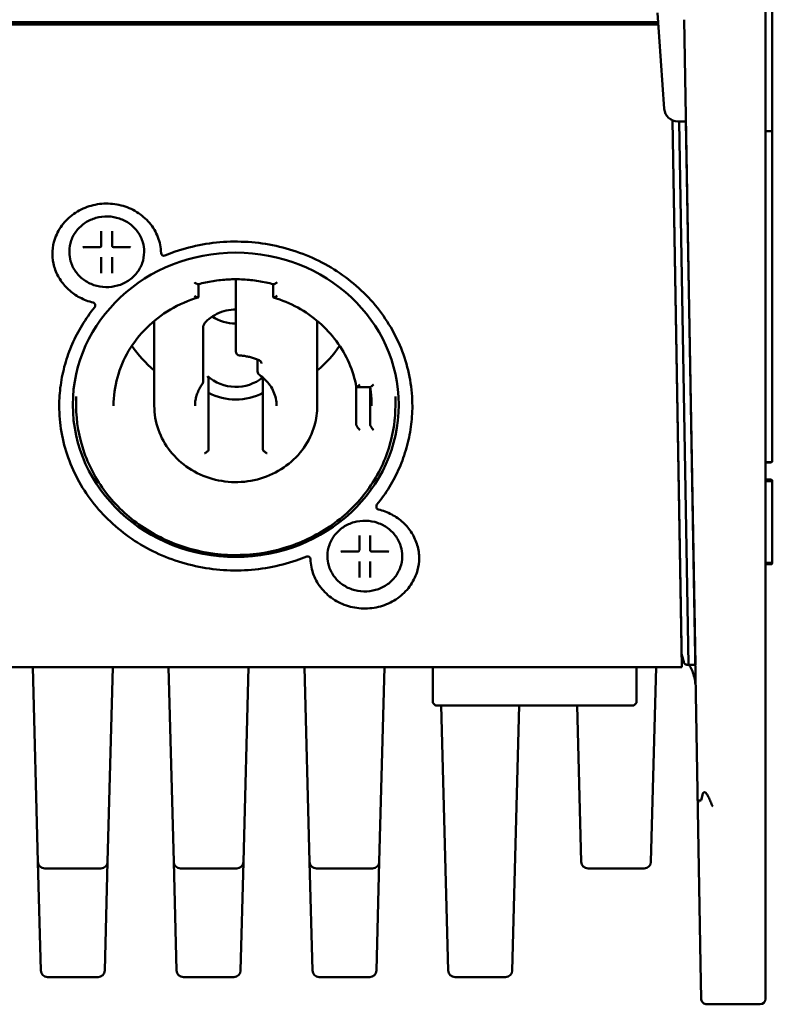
# Paper-space layout 'Sheet_1' of a CAD drawing. Header units: millimetres. Extents: x 0.8 to 58.3, y 0.8 to 58.3.
# Tile 14 of 128: x 11.7 to 13.9, y 28.4 to 31.2. Entities that reach past the tile are written whole.
import ezdxf

# ---------------------------------------------------------------- set-up
doc = ezdxf.new("R2010")
doc.units = ezdxf.units.MM
doc.layers.add('Visible (ISO)', color=7, linetype='Continuous', lineweight=50)

psp = doc.layouts.new('Sheet_1')

# ---------------------------------------------------------------- linework, layer by layer
at = {"layer": 'Visible (ISO)'}
for p, q in [((13.87475, 28.95755), (13.87475, 32.07877)), ((13.89444, 30.8777), (13.89444, 31.42367)), ((13.58122, 30.94611), (13.56176, 31.22444)), ((10.84666, 31.1977), (13.56363, 31.1977)), ((13.67888, 28.91306), (13.63888, 31.20442)), ((10.84666, 31.19065), (13.56412, 31.19065)), ((13.60472, 30.91278), (13.63239, 29.32763)), ((13.60484, 30.91273), (13.63239, 29.33468)), ((13.64403, 30.90948), (13.6205, 30.90948)), ((13.62434, 30.90948), (13.62435, 30.90914)), ((13.62435, 30.90914), (13.64403, 30.90948)), ((13.62435, 30.90914), (13.65184, 29.334)), ((13.64403, 30.90948), (13.67152, 29.33435)), ((13.87869, 30.8817), (13.8905, 30.8817)), ((13.87869, 30.88131), (13.8905, 30.88131)), ((13.89444, 30.87732), (13.89444, 30.8777)), ((13.89444, 30.73468), (13.89444, 30.87732)), ((13.89444, 30.06854), (13.89444, 30.73468)), ((11.94955, 30.54901), (11.94955, 30.59159)), ((11.98105, 30.59159), (11.98105, 30.54901)), ((11.9, 30.54507), (11.94562, 30.54507)), ((11.98499, 30.54507), (12.0306, 30.54507)), ((11.85703, 30.53063), (11.85703, 30.53285)), ((11.94955, 30.51649), (11.94955, 30.51226)), ((11.94955, 30.46967), (11.94955, 30.51226)), ((11.98105, 30.51649), (11.98105, 30.51226)), ((11.98105, 30.51226), (11.98105, 30.46967)), ((12.07357, 30.53063), (12.07357, 30.53285)), ((12.33932, 30.45211), (12.33932, 30.29455)), ((12.23105, 30.40031), (12.23105, 30.43796)), ((12.44758, 30.43796), (12.44758, 30.40031)), ((11.93184, 30.37552), (11.93184, 30.37693)), ((12.1031, 30.33131), (12.1031, 30.08534)), ((12.24442, 30.31538), (12.24442, 30.15453)), ((12.57554, 30.33131), (12.57554, 30.08534)), ((12.33932, 30.29455), (12.33932, 30.243)), ((12.40243, 30.21931), (12.40243, 30.18443)), ((12.26058, 29.99836), (12.26058, 30.16344)), ((12.41806, 30.16344), (12.41806, 29.99836)), ((12.68869, 30.03021), (12.68869, 30.14034)), ((12.72924, 30.13969), (12.68935, 30.13969)), ((12.72856, 30.03021), (12.72856, 30.13969)), ((11.87672, 30.11215), (11.87672, 30.08534)), ((12.80192, 30.11215), (12.80192, 30.08534)), ((13.89444, 29.92587), (13.89444, 30.06854)), ((12.26058, 29.95802), (12.26058, 29.99836)), ((12.41806, 29.99836), (12.41806, 29.95802)), ((13.87869, 29.9219), (13.8905, 29.9219)), ((13.87869, 29.92131), (13.8905, 29.92131)), ((13.89444, 29.92526), (13.89444, 29.92587)), ((13.87869, 29.87124), (13.8905, 29.87124)), ((13.87869, 29.86657), (13.87869, 29.86657)), ((13.8905, 29.86657), (13.87869, 29.86657)), ((13.87869, 29.86657), (13.8905, 29.86657)), ((13.8905, 29.86658), (13.8905, 29.86657)), ((13.89444, 29.86263), (13.89444, 29.86724)), ((13.89444, 29.63429), (13.89444, 29.86263)), ((12.7468, 29.79234), (12.7468, 29.79375)), ((12.69758, 29.66689), (12.69758, 29.70947)), ((12.72908, 29.70947), (12.72908, 29.66689)), ((12.64803, 29.66295), (12.69365, 29.66295)), ((12.73302, 29.66295), (12.77863, 29.66295)), ((12.60507, 29.64851), (12.60507, 29.65073)), ((12.69758, 29.63437), (12.69758, 29.63013)), ((12.69758, 29.58755), (12.69758, 29.63013)), ((12.72908, 29.63437), (12.72908, 29.63013)), ((12.72908, 29.63013), (12.72908, 29.58755)), ((12.8216, 29.64851), (12.8216, 29.65073)), ((13.87869, 29.63035), (13.8905, 29.63035)), ((13.87869, 29.62999), (13.8905, 29.62999)), ((13.87869, 29.62677), (13.8905, 29.62677)), ((13.87869, 29.62613), (13.8905, 29.62613)), ((13.87869, 29.62598), (13.8905, 29.62598)), ((13.89444, 29.63428), (13.89444, 29.63429)), ((13.89444, 29.63392), (13.89444, 29.63428)), ((13.89444, 29.63068), (13.89444, 29.63392)), ((13.89444, 29.63007), (13.89444, 29.63068)), ((13.89444, 29.62989), (13.89444, 29.63007)), ((13.63239, 29.32763), (10.16476, 29.32763)), ((11.76579, 28.7633), (11.75101, 29.32763)), ((11.96796, 28.7633), (11.98274, 29.32763)), ((12.15949, 28.7633), (12.14471, 29.32763)), ((12.36166, 28.7633), (12.37644, 29.32763)), ((12.55319, 28.7633), (12.53841, 29.32763)), ((12.75536, 28.7633), (12.77014, 29.32763)), ((12.91018, 29.22607), (12.91018, 29.32763)), ((13.50073, 29.22607), (13.50073, 29.32763)), ((13.54277, 28.7633), (13.55754, 29.32763)), ((13.63239, 29.32763), (13.63239, 29.33468)), ((13.65184, 29.334), (13.67152, 29.33435)), ((13.67277, 29.26286), (13.67277, 29.26286)), ((12.9169, 29.21772), (12.91134, 29.22329)), ((13.49123, 29.21657), (12.91969, 29.21657)), ((12.95514, 28.44834), (12.93502, 29.21657)), ((13.14082, 28.44834), (13.16093, 29.21657)), ((13.34059, 28.7633), (13.32872, 29.21657)), ((13.49401, 29.21772), (13.49958, 29.22329)), ((13.68665, 28.94098), (13.68047, 28.94098)), ((13.87475, 28.95755), (13.87475, 28.93649)), ((13.68665, 28.46757), (13.67888, 28.91306)), ((13.87475, 28.36618), (13.87475, 28.93649)), ((11.77404, 28.44834), (11.76579, 28.7633)), ((11.94828, 28.74413), (11.78547, 28.74413)), ((11.95971, 28.44834), (11.96796, 28.7633)), ((12.16774, 28.44834), (12.15949, 28.7633)), ((12.34198, 28.74413), (12.17917, 28.74413)), ((12.35342, 28.44834), (12.36166, 28.7633)), ((12.56144, 28.44834), (12.55319, 28.7633)), ((12.73569, 28.74413), (12.57287, 28.74413)), ((12.74712, 28.44834), (12.75536, 28.7633)), ((13.52309, 28.74413), (13.36027, 28.74413)), ((13.68665, 28.46757), (13.68843, 28.3659)), ((11.79372, 28.42917), (11.94004, 28.42917)), ((12.18742, 28.42917), (12.33374, 28.42917)), ((12.58112, 28.42917), (12.72744, 28.42917)), ((12.97482, 28.42917), (13.12114, 28.42917)), ((13.72177, 28.35043), (13.70416, 28.35043)), ((13.72177, 28.35043), (13.79601, 28.35043)), ((13.859, 28.35043), (13.79601, 28.35043))]:
    psp.add_line(p, q, dxfattribs=at)
for centre, radius, start, end in [((13.6205, 30.94885), 0.03937, 184, 270), ((11.94562, 30.54901), 0.00394, 270, 0), ((11.98499, 30.54901), 0.00394, 180, 270), ((12.13062, 30.52825), 0.00787, 181.29823, 292.2629), ((11.92396, 30.37693), 0.00787, 0, 76.44786), ((11.92396, 30.37552), 0.00787, 321.14928, 0), ((12.35113, 30.243), 0.01181, 180, 266.26431), ((12.41424, 30.18443), 0.01181, 180, 236.61684), ((12.23261, 30.15453), 0.01181, 323.34986, 0), ((13.87869, 29.87051), 0.00394, 180, 270), ((13.8905, 29.86263), 0.00394, 0, 90), ((12.75467, 29.79375), 0.00787, 141.14928, 180), ((12.75467, 29.79234), 0.00787, 180, 256.44786), ((12.69365, 29.66689), 0.00394, 270, 0), ((12.73302, 29.66689), 0.00394, 180, 270), ((12.54802, 29.64101), 0.00787, 1.29823, 112.2629), ((13.87869, 29.62641), 0.00394, 90, 180), ((13.87869, 29.62605), 0.00394, 90, 180), ((13.8905, 29.63429), 0.00394, 270, 0), ((13.8905, 29.63392), 0.00394, 270, 0), ((12.91412, 29.22607), 0.00394, 180, 225), ((13.4968, 29.22607), 0.00394, 315, 0), ((12.91969, 29.22051), 0.00394, 225, 270), ((13.49123, 29.22051), 0.00394, 270, 315), ((11.78547, 28.76381), 0.01969, 181.5, 270), ((11.94828, 28.76381), 0.01969, 270, 358.5), ((12.17917, 28.76381), 0.01969, 181.5, 270), ((12.34198, 28.76381), 0.01969, 270, 358.5), ((12.57287, 28.76381), 0.01969, 181.5, 270), ((12.73569, 28.76381), 0.01969, 270, 358.5), ((13.36027, 28.76381), 0.01969, 181.5, 270), ((13.52309, 28.76381), 0.01969, 270, 358.5), ((11.79372, 28.44885), 0.01969, 181.5, 270), ((11.94004, 28.44885), 0.01969, 270, 358.5), ((12.18742, 28.44885), 0.01969, 181.5, 270), ((12.33374, 28.44885), 0.01969, 270, 358.5), ((12.58112, 28.44885), 0.01969, 181.5, 270), ((12.72744, 28.44885), 0.01969, 270, 358.5), ((12.97482, 28.44885), 0.01969, 181.5, 270), ((13.12114, 28.44885), 0.01969, 270, 358.5), ((13.859, 28.36618), 0.01575, 270, 0)]:
    psp.add_arc(centre, radius, start, end, dxfattribs=at)
for centre, major_axis, ratio, start_param, end_param in [((11.96529, 30.54756), (-0.06889, 0.00001), 0.9335804, 0.0056404, 0.0056531), ((11.96532, 30.56449), (0.06888, -0.00003), 0.9335946, 6.0171293, 6.017138), ((12.33932, 30.43383), (0.11811, 0), 0.9335804, 4.0950974, 4.712389), ((12.23261, 30.31538), (0.01181, 0), 0.9335804, 0, 0.0035573), ((12.33932, 30.43383), (0.35433, 0), 0.9335804, 3.6971164, 3.9826613), ((12.33932, 30.43383), (0.35433, 0), 0.9335804, 5.4421166, 5.7276615), ((12.24877, 30.16344), (0.01181, 0), 0.9335804, 0, 0.7996333), ((12.33932, 30.25041), (0.11811, 0), 0.9335804, 3.941226, 5.4332299), ((12.42987, 30.16344), (-0.01181, 0), 0.9335804, 5.9982915, 6.2831853), ((12.33932, 30.25041), (0.15748, 0), 0.9335804, 4.1887902, 5.2359878), ((12.71332, 29.66544), (-0.06889, 0), 0.9335804, 0.0055818, 0.0055945), ((12.71331, 29.68239), (0.06892, -0.00012), 0.9336389, 6.0183129, 6.0183217), ((13.72177, 29.47065), (-0.03516, -0.52967), 0.0334592, 0.0022208, 0.2477899), ((13.69442, 28.36529), (0.00088, -0.00967), 0.6135155, 4.5931849, 4.7076986)]:
    psp.add_ellipse(centre, major_axis=major_axis, ratio=ratio, start_param=start_param, end_param=end_param, dxfattribs=at)
psp.add_ellipse((12.33932, 30.08816), major_axis=(0.47244, 0), ratio=0.9335804, dxfattribs=at)
for points, knots in [([(13.87475, 30.88562), (13.87475, 30.88548), (13.87476, 30.88534), (13.87479, 30.88506), (13.87481, 30.88492), (13.87493, 30.88438), (13.87509, 30.88398), (13.87551, 30.88327), (13.87578, 30.88294), (13.87641, 30.8824), (13.87677, 30.88217), (13.87763, 30.88181), (13.87816, 30.88169), (13.87869, 30.88169)], [0, 0, 0, 0, 0.001075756, 0.001075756, 0.002138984, 0.002138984, 0.005301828, 0.005301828, 0.008467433, 0.008467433, 0.011628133, 0.011628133, 0.015614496, 0.015614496, 0.015614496, 0.015614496]), ([(13.87475, 30.88523), (13.87475, 30.88509), (13.87476, 30.88495), (13.87479, 30.88467), (13.87481, 30.88454), (13.87493, 30.884), (13.87509, 30.8836), (13.87551, 30.88288), (13.87578, 30.88255), (13.8764, 30.882), (13.87677, 30.88178), (13.87763, 30.88142), (13.87816, 30.8813), (13.87869, 30.8813)], [0, 0, 0, 0, 0.001074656, 0.001074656, 0.002136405, 0.002136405, 0.005298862, 0.005298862, 0.008464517, 0.008464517, 0.01162991, 0.01162991, 0.015616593, 0.015616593, 0.015616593, 0.015616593]), ([(13.8905, 30.88162), (13.89091, 30.88162), (13.89133, 30.88156), (13.89212, 30.88129), (13.89251, 30.8811), (13.89321, 30.88058), (13.89352, 30.88026), (13.89399, 30.87955), (13.89417, 30.87917), (13.89433, 30.8786), (13.89437, 30.87842), (13.89442, 30.87807), (13.89444, 30.87788), (13.89444, 30.8777)], [0, 0, 0, 0, 0.003146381, 0.003146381, 0.006385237, 0.006385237, 0.009710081, 0.009710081, 0.012861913, 0.012861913, 0.01422469, 0.01422469, 0.015614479, 0.015614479, 0.015614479, 0.015614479]), ([(13.8905, 30.88125), (13.89091, 30.88125), (13.89133, 30.88118), (13.89213, 30.88092), (13.89251, 30.88072), (13.89321, 30.8802), (13.89352, 30.87988), (13.89399, 30.87917), (13.89417, 30.87879), (13.89433, 30.87822), (13.89437, 30.87805), (13.89442, 30.87769), (13.89444, 30.8775), (13.89444, 30.87732)], [0, 0, 0, 0, 0.003147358, 0.003147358, 0.006386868, 0.006386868, 0.009710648, 0.009710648, 0.012861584, 0.012861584, 0.014225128, 0.014225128, 0.015615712, 0.015615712, 0.015615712, 0.015615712]), ([(12.12275, 30.52808), (12.12239, 30.54376), (12.11931, 30.55939), (12.10798, 30.58893), (12.09976, 30.60285), (12.07901, 30.62753), (12.06652, 30.6383), (12.03853, 30.65562), (12.02305, 30.66217), (11.99069, 30.67041), (11.97382, 30.6721), (11.94035, 30.67047), (11.92377, 30.66715), (11.89255, 30.65585), (11.87793, 30.64785), (11.85209, 30.628), (11.84089, 30.61614), (11.82303, 30.58971), (11.81639, 30.57514), (11.80935, 30.54854), (11.80782, 30.53677), (11.80782, 30.52499)], [0.0211538, 0.0211538, 0.0211538, 0.0211538, 0.3435854, 0.3435854, 0.6653064, 0.6653064, 0.9856056, 0.9856056, 1.3046161, 1.3046161, 1.6228703, 1.6228703, 1.9409389, 1.9409389, 2.2593756, 2.2593756, 2.5787532, 2.5787532, 2.8995257, 2.8995257, 3.1415927, 3.1415927, 3.1415927, 3.1415927]), ([(11.85703, 30.53285), (11.85703, 30.54364), (11.85889, 30.55442), (11.86612, 30.57489), (11.87149, 30.58458), (11.88523, 30.60192), (11.8936, 30.60955), (11.91248, 30.62197), (11.923, 30.62676), (11.94513, 30.63301), (11.95674, 30.63445), (11.97987, 30.63385), (11.99138, 30.6318), (12.01313, 30.62441), (12.02337, 30.61907), (12.04152, 30.60563), (12.04944, 30.59755), (12.06213, 30.57947), (12.06691, 30.56947), (12.07233, 30.5505), (12.07357, 30.54168), (12.07357, 30.53285)], [4.712389, 4.712389, 4.712389, 4.712389, 5.0307145, 5.0307145, 5.349455, 5.349455, 5.6691435, 5.6691435, 5.9897652, 5.9897652, 6.3109759, 6.3109759, 6.632358, 6.632358, 6.9534963, 6.9534963, 7.2739737, 7.2739737, 7.5934792, 7.5934792, 7.8539816, 7.8539816, 7.8539816, 7.8539816]), ([(12.03458, 30.54441), (12.03369, 30.54473), (12.03273, 30.54493), (12.03138, 30.54506), (12.03099, 30.54507), (12.0306, 30.54507)], [0, 0, 0, 0, 0.00736106, 0.00736106, 0.010331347, 0.010331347, 0.010331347, 0.010331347]), ([(12.85113, 30.08393), (12.85113, 30.1349), (12.8423, 30.18586), (12.80787, 30.2826), (12.78229, 30.32838), (12.71697, 30.41007), (12.67726, 30.44598), (12.58774, 30.50432), (12.53796, 30.52674), (12.43337, 30.55584), (12.37858, 30.56253), (12.26952, 30.55949), (12.21527, 30.54977), (12.15376, 30.52886), (12.14361, 30.52507), (12.1336, 30.52097)], [0, 0, 0, 0, 0.3207327, 0.3207327, 0.6412782, 0.6412782, 0.9614043, 0.9614043, 1.2811293, 1.2811293, 1.6006079, 1.6006079, 1.9200164, 1.9200164, 1.9840447, 1.9840447, 1.9840447, 1.9840447]), ([(11.80782, 30.5257), (11.80789, 30.51311), (11.80971, 30.50053), (11.81681, 30.47597), (11.82215, 30.46401), (11.83602, 30.44178), (11.84454, 30.4315), (11.86419, 30.41336), (11.87531, 30.40549), (11.89941, 30.39272), (11.91237, 30.38782), (11.92581, 30.38459)], [3.1464266, 3.1464266, 3.1464266, 3.1464266, 3.4052175, 3.4052175, 3.6688423, 3.6688423, 3.9324671, 3.9324671, 4.1960919, 4.1960919, 4.4597167, 4.4597167, 4.4597167, 4.4597167]), ([(12.07357, 30.53063), (12.07357, 30.51985), (12.07171, 30.50907), (12.06449, 30.48859), (12.05911, 30.4789), (12.04537, 30.46157), (12.03701, 30.45394), (12.01812, 30.44151), (12.0076, 30.43672), (11.98547, 30.43048), (11.97386, 30.42903), (11.95073, 30.42963), (11.93922, 30.43168), (11.91747, 30.43908), (11.90723, 30.44442), (11.88908, 30.45785), (11.88117, 30.46594), (11.86847, 30.48402), (11.86369, 30.49401), (11.85827, 30.51299), (11.85703, 30.52181), (11.85703, 30.53063)], [1.5707963, 1.5707963, 1.5707963, 1.5707963, 1.8891218, 1.8891218, 2.2078624, 2.2078624, 2.5275508, 2.5275508, 2.8481726, 2.8481726, 3.1693832, 3.1693832, 3.4907654, 3.4907654, 3.8119036, 3.8119036, 4.1323811, 4.1323811, 4.4518865, 4.4518865, 4.712389, 4.712389, 4.712389, 4.712389]), ([(12.44831, 30.43777), (12.43417, 30.44157), (12.41979, 30.44462), (12.39076, 30.44922), (12.3761, 30.45076), (12.34669, 30.4523), (12.33194, 30.4523), (12.30254, 30.45076), (12.28788, 30.44922), (12.25884, 30.44462), (12.24447, 30.44157), (12.23032, 30.43777)], [1.29081071, 1.29081071, 1.29081071, 1.29081071, 1.40280495, 1.40280495, 1.5147992, 1.5147992, 1.62679345, 1.62679345, 1.7387877, 1.7387877, 1.85078195, 1.85078195, 1.85078195, 1.85078195]), ([(12.23032, 30.43777), (12.22998, 30.43768), (12.22953, 30.43768), (12.22815, 30.43792), (12.22711, 30.43829), (12.22497, 30.43925), (12.2239, 30.4398), (12.22167, 30.4411), (12.2205, 30.44184), (12.2193, 30.44266), (12.21927, 30.44268), (12.21924, 30.44271)], [0.063981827, 0.063981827, 0.063981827, 0.063981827, 0.071822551, 0.071822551, 0.084367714, 0.084367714, 0.0951613, 0.0951613, 0.10626084, 0.10626084, 0.10656578, 0.10656578, 0.10656578, 0.10656578]), ([(12.44831, 30.43777), (12.44866, 30.43768), (12.4491, 30.43768), (12.45048, 30.43792), (12.45152, 30.43829), (12.45366, 30.43925), (12.45473, 30.4398), (12.45696, 30.4411), (12.45813, 30.44184), (12.45933, 30.44266), (12.45936, 30.44268), (12.4594, 30.44271)], [-0.042180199, -0.042180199, -0.042180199, -0.042180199, -0.0343578, -0.0343578, -0.021841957, -0.021841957, -0.011073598, -0.011073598, 0, 0, 0.000304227, 0.000304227, 0.000304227, 0.000304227]), ([(12.23033, 30.39935), (12.20199, 30.39081), (12.17481, 30.37893), (12.12452, 30.34925), (12.10141, 30.33146), (12.0607, 30.29108), (12.04309, 30.26851), (12.01449, 30.22003), (12.00348, 30.19412), (11.98873, 30.14059), (11.98499, 30.11296), (11.98499, 30.08534)], [1.8827917, 1.8827917, 1.8827917, 1.8827917, 2.1345519, 2.1345519, 2.3863121, 2.3863121, 2.6380723, 2.6380723, 2.8898325, 2.8898325, 3.1415927, 3.1415927, 3.1415927, 3.1415927]), ([(12.21924, 30.40402), (12.21927, 30.404), (12.2193, 30.40398), (12.22036, 30.40328), (12.22139, 30.40265), (12.22337, 30.40152), (12.22432, 30.40102), (12.22647, 30.40003), (12.22762, 30.39961), (12.22934, 30.39924), (12.22998, 30.39922), (12.23081, 30.39953), (12.23103, 30.39982), (12.23105, 30.40028), (12.23105, 30.4003), (12.23105, 30.40031)], [-0.10585868, -0.10585868, -0.10585868, -0.10585868, -0.105557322, -0.105557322, -0.095929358, -0.095929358, -0.086497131, -0.086497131, -0.073508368, -0.073508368, -0.062837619, -0.062837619, -0.053168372, -0.053168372, -0.052758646, -0.052758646, -0.052758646, -0.052758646]), ([(12.44758, 30.40031), (12.44758, 30.4003), (12.44759, 30.40028), (12.4476, 30.39982), (12.44782, 30.39953), (12.44865, 30.39922), (12.44929, 30.39924), (12.45102, 30.39961), (12.45216, 30.40003), (12.45431, 30.40102), (12.45527, 30.40152), (12.45725, 30.40265), (12.45827, 30.40328), (12.45933, 30.40398), (12.45936, 30.404), (12.4594, 30.40402)], [-0.052658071, -0.052658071, -0.052658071, -0.052658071, -0.052249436, -0.052249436, -0.042605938, -0.042605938, -0.031963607, -0.031963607, -0.019009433, -0.019009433, -0.009602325, -0.009602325, 0, 0, 0.000300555, 0.000300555, 0.000300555, 0.000300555]), ([(12.68871, 30.14022), (12.68443, 30.16384), (12.67738, 30.18703), (12.65806, 30.23146), (12.64578, 30.2527), (12.61657, 30.29222), (12.59963, 30.3105), (12.56188, 30.34324), (12.54108, 30.35768), (12.49657, 30.38204), (12.47288, 30.39195), (12.4483, 30.39935)], [0.1675056, 0.1675056, 0.1675056, 0.1675056, 0.3857647, 0.3857647, 0.6040238, 0.6040238, 0.8222828, 0.8222828, 1.0405419, 1.0405419, 1.258801, 1.258801, 1.258801, 1.258801]), ([(11.9301, 30.37058), (11.91689, 30.35418), (11.90481, 30.33699), (11.88314, 30.3013), (11.87354, 30.28281), (11.85697, 30.24484), (11.85, 30.22535), (11.8388, 30.18571), (11.83457, 30.16556), (11.82892, 30.12491), (11.82751, 30.10442), (11.82751, 30.08393)], [2.49682588, 2.49682588, 2.49682588, 2.49682588, 2.62577923, 2.62577923, 2.75473259, 2.75473259, 2.88368594, 2.88368594, 3.0126393, 3.0126393, 3.14159265, 3.14159265, 3.14159265, 3.14159265]), ([(12.33932, 30.36413), (12.33721, 30.36413), (12.33511, 30.36408), (12.3234, 30.36349), (12.31385, 30.36192), (12.29547, 30.35669), (12.28663, 30.35303), (12.27019, 30.34385), (12.26259, 30.33834), (12.25582, 30.33207)], [1.57079633, 1.57079633, 1.57079633, 1.57079633, 1.62390987, 1.62390987, 1.86674864, 1.86674864, 2.10958741, 2.10958741, 2.35242617, 2.35242617, 2.35242617, 2.35242617]), ([(12.25573, 30.332), (12.25474, 30.33108), (12.25376, 30.33005), (12.25182, 30.32783), (12.25085, 30.32661), (12.24902, 30.32408), (12.24814, 30.32274), (12.24667, 30.32024), (12.24606, 30.31905), (12.24511, 30.31697), (12.24476, 30.31605), (12.2445, 30.31523), (12.24445, 30.31505), (12.24442, 30.31493)], [0.000351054, 0.000351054, 0.000351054, 0.000351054, 0.011171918, 0.011171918, 0.022815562, 0.022815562, 0.035630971, 0.035630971, 0.048502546, 0.048502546, 0.061668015, 0.061668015, 0.066200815, 0.066200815, 0.066200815, 0.066200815]), ([(12.40702, 30.21737), (12.40348, 30.21893), (12.39987, 30.22038), (12.39254, 30.22301), (12.38883, 30.2242), (12.38131, 30.22633), (12.37751, 30.22725), (12.36984, 30.22885), (12.36597, 30.22951), (12.35819, 30.23057), (12.35428, 30.23096), (12.35036, 30.23121)], [1.12836774, 1.12836774, 1.12836774, 1.12836774, 1.20288862, 1.20288862, 1.27740951, 1.27740951, 1.35193039, 1.35193039, 1.42645128, 1.42645128, 1.50097216, 1.50097216, 1.50097216, 1.50097216]), ([(12.40702, 30.21737), (12.40785, 30.217), (12.40862, 30.21655), (12.41, 30.21553), (12.41062, 30.21496), (12.41167, 30.21374), (12.41211, 30.21309), (12.41281, 30.21174), (12.41307, 30.21105), (12.41341, 30.20965), (12.41349, 30.20895), (12.41349, 30.20824)], [5.1548176, 5.1548176, 5.1548176, 5.1548176, 5.3804911, 5.3804911, 5.6061647, 5.6061647, 5.8318382, 5.8318382, 6.0575118, 6.0575118, 6.2831853, 6.2831853, 6.2831853, 6.2831853]), ([(12.45743, 30.08534), (12.45743, 30.09226), (12.45672, 30.09919), (12.45389, 30.1128), (12.45178, 30.11948), (12.44623, 30.13238), (12.44278, 30.13859), (12.43467, 30.15031), (12.43001, 30.15581), (12.41962, 30.16592), (12.41389, 30.17052), (12.40774, 30.17457)], [0, 0, 0, 0, 0.19123255, 0.19123255, 0.38246511, 0.38246511, 0.57369766, 0.57369766, 0.76493022, 0.76493022, 0.95616277, 0.95616277, 0.95616277, 0.95616277]), ([(12.24209, 30.14748), (12.23938, 30.14384), (12.23691, 30.14006), (12.23249, 30.13224), (12.23054, 30.12821), (12.22717, 30.11996), (12.22576, 30.11575), (12.22349, 30.1072), (12.22263, 30.10287), (12.22149, 30.09413), (12.22121, 30.08974), (12.22121, 30.08534)], [2.53449573, 2.53449573, 2.53449573, 2.53449573, 2.65591512, 2.65591512, 2.7773345, 2.7773345, 2.89875388, 2.89875388, 3.02017327, 3.02017327, 3.14159265, 3.14159265, 3.14159265, 3.14159265]), ([(12.68871, 30.14022), (12.68873, 30.14013), (12.68876, 30.14005), (12.68894, 30.13971), (12.68924, 30.13963), (12.69016, 30.13983), (12.69082, 30.14017), (12.69255, 30.14135), (12.69368, 30.14231), (12.69602, 30.14453), (12.69724, 30.1458), (12.69848, 30.14721), (12.69851, 30.14724), (12.69854, 30.14727)], [0.059475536, 0.059475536, 0.059475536, 0.059475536, 0.062039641, 0.062039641, 0.072255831, 0.072255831, 0.084492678, 0.084492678, 0.100424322, 0.100424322, 0.116129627, 0.116129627, 0.116471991, 0.116471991, 0.116471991, 0.116471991]), ([(12.73302, 30.08534), (12.73302, 30.08901), (12.73296, 30.09269), (12.73272, 30.10003), (12.73254, 30.1037), (12.73207, 30.11104), (12.73177, 30.1147), (12.73106, 30.12202), (12.73065, 30.12568), (12.72973, 30.13278), (12.72923, 30.13624), (12.72867, 30.13969)], [0, 0, 0, 0, 0.03012219, 0.03012219, 0.06024438, 0.06024438, 0.09036657, 0.09036657, 0.12048876, 0.12048876, 0.14906531, 0.14906531, 0.14906531, 0.14906531]), ([(12.72924, 30.13969), (12.72931, 30.13969), (12.72938, 30.13969), (12.72994, 30.13978), (12.73058, 30.14009), (12.73228, 30.1412), (12.7334, 30.1421), (12.73584, 30.14433), (12.73718, 30.1457), (12.73853, 30.14721), (12.73856, 30.14724), (12.73859, 30.14727)], [0.073755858, 0.073755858, 0.073755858, 0.073755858, 0.075911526, 0.075911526, 0.089218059, 0.089218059, 0.106618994, 0.106618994, 0.125437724, 0.125437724, 0.125818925, 0.125818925, 0.125818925, 0.125818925]), ([(11.82751, 30.08463), (11.82759, 30.0339), (11.83641, 29.98319), (11.87076, 29.88666), (11.89634, 29.84089), (11.96167, 29.7592), (12.00138, 29.72329), (12.0909, 29.66495), (12.14067, 29.64253), (12.24526, 29.61342), (12.30005, 29.60674), (12.40911, 29.60978), (12.46336, 29.61949), (12.52487, 29.6404), (12.53502, 29.6442), (12.54503, 29.6483)], [3.1430724, 3.1430724, 3.1430724, 3.1430724, 3.4623253, 3.4623253, 3.7828708, 3.7828708, 4.1029969, 4.1029969, 4.422722, 4.422722, 4.7422005, 4.7422005, 5.061609, 5.061609, 5.1256373, 5.1256373, 5.1256373, 5.1256373]), ([(11.87672, 30.08534), (11.87672, 30.03927), (11.88465, 29.99321), (11.91558, 29.90573), (11.93858, 29.86433), (11.99735, 29.79033), (12.03313, 29.75775), (12.11386, 29.70473), (12.15882, 29.68431), (12.25338, 29.65771), (12.30297, 29.65155), (12.40173, 29.65415), (12.45089, 29.66292), (12.54377, 29.69449), (12.58749, 29.71729), (12.66499, 29.77461), (12.69879, 29.80911), (12.75301, 29.8863), (12.77346, 29.92896), (12.79662, 30.00996), (12.80192, 30.04765), (12.80192, 30.08534)], [3.1415927, 3.1415927, 3.1415927, 3.1415927, 3.4604086, 3.4604086, 3.7795198, 3.7795198, 4.099303, 4.099303, 4.4197436, 4.4197436, 4.7405969, 4.7405969, 5.0615698, 5.0615698, 5.3823716, 5.3823716, 5.7027097, 5.7027097, 6.0223627, 6.0223627, 6.2831853, 6.2831853, 6.2831853, 6.2831853]), ([(12.1031, 30.08534), (12.1031, 30.06181), (12.10714, 30.03829), (12.12288, 29.9936), (12.13459, 29.97245), (12.16451, 29.93461), (12.18275, 29.91795), (12.22392, 29.89078), (12.24687, 29.88031), (12.29516, 29.86664), (12.3205, 29.86346), (12.37099, 29.86475), (12.39613, 29.86922), (12.44363, 29.88536), (12.46599, 29.89703), (12.50562, 29.92638), (12.52289, 29.94405), (12.55059, 29.98356), (12.56103, 30.00539), (12.57284, 30.04682), (12.57554, 30.06608), (12.57554, 30.08534)], [3.1415927, 3.1415927, 3.1415927, 3.1415927, 3.4593108, 3.4593108, 3.77759, 3.77759, 4.0971573, 4.0971573, 4.418002, 4.418002, 4.7396585, 4.7396585, 5.0615529, 5.0615529, 5.3831113, 5.3831113, 5.7037607, 5.7037607, 6.0230804, 6.0230804, 6.2831853, 6.2831853, 6.2831853, 6.2831853]), ([(12.74854, 29.79869), (12.76175, 29.81509), (12.77382, 29.83228), (12.79549, 29.86796), (12.80509, 29.88645), (12.82167, 29.92443), (12.82864, 29.94392), (12.83984, 29.98355), (12.84407, 30.00371), (12.84968, 30.04412), (12.8511, 30.06438), (12.85113, 30.08463)], [5.63841853, 5.63841853, 5.63841853, 5.63841853, 5.76737189, 5.76737189, 5.89632524, 5.89632524, 6.0252786, 6.0252786, 6.15423195, 6.15423195, 6.28170555, 6.28170555, 6.28170555, 6.28170555]), ([(12.68869, 30.03021), (12.68869, 30.03001), (12.68873, 30.02977), (12.68894, 30.0289), (12.68924, 30.02816), (12.69016, 30.02632), (12.69082, 30.0252), (12.69255, 30.02252), (12.69368, 30.02094), (12.69602, 30.0179), (12.69724, 30.01642), (12.69848, 30.01501), (12.69851, 30.01498), (12.69854, 30.01495)], [-0.054409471, -0.054409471, -0.054409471, -0.054409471, -0.050080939, -0.050080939, -0.040621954, -0.040621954, -0.029292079, -0.029292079, -0.014541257, -0.014541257, 0, 0, 0.000316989, 0.000316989, 0.000316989, 0.000316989]), ([(12.72856, 30.03021), (12.72856, 30.03003), (12.72859, 30.02983), (12.72877, 30.02903), (12.72905, 30.02831), (12.72994, 30.02652), (12.73058, 30.02543), (12.73228, 30.02282), (12.7334, 30.02127), (12.73584, 30.01813), (12.73718, 30.01652), (12.73853, 30.01501), (12.73856, 30.01498), (12.73859, 30.01495)], [-0.054659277, -0.054659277, -0.054659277, -0.054659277, -0.050860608, -0.050860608, -0.041513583, -0.041513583, -0.030359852, -0.030359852, -0.015774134, -0.015774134, 0, 0, 0.000319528, 0.000319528, 0.000319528, 0.000319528]), ([(12.26058, 29.95802), (12.26058, 29.95753), (12.26035, 29.95694), (12.25944, 29.95553), (12.25875, 29.95472), (12.25691, 29.95294), (12.25572, 29.95196), (12.25357, 29.95041), (12.25266, 29.94981), (12.25079, 29.94866), (12.24983, 29.94812), (12.24883, 29.9476), (12.2488, 29.94758), (12.24877, 29.94757)], [-0.050577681, -0.050577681, -0.050577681, -0.050577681, -0.040303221, -0.040303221, -0.029312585, -0.029312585, -0.016712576, -0.016712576, -0.00840373, -0.00840373, 0, 0, 0.000279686, 0.000279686, 0.000279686, 0.000279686]), ([(12.41806, 29.95802), (12.41806, 29.95753), (12.41829, 29.95694), (12.41919, 29.95553), (12.41988, 29.95472), (12.42172, 29.95294), (12.42291, 29.95196), (12.42507, 29.95041), (12.42597, 29.94981), (12.42784, 29.94866), (12.42881, 29.94812), (12.4298, 29.9476), (12.42984, 29.94758), (12.42987, 29.94757)], [0, 0, 0, 0, 0.010230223, 0.010230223, 0.021173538, 0.021173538, 0.033719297, 0.033719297, 0.041992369, 0.041992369, 0.050359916, 0.050359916, 0.050638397, 0.050638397, 0.050638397, 0.050638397]), ([(13.87869, 29.9219), (13.87827, 29.9219), (13.87785, 29.92183), (13.87705, 29.92157), (13.87667, 29.92137), (13.876, 29.92087), (13.8757, 29.92056), (13.87523, 29.91988), (13.87505, 29.9195), (13.87487, 29.91893), (13.87483, 29.91874), (13.87477, 29.91836), (13.87475, 29.91817), (13.87475, 29.91797)], [0, 0, 0, 0, 0.003183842, 0.003183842, 0.006377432, 0.006377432, 0.009560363, 0.009560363, 0.012689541, 0.012689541, 0.01414233, 0.01414233, 0.015627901, 0.015627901, 0.015627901, 0.015627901]), ([(13.87869, 29.9213), (13.87828, 29.9213), (13.87787, 29.92123), (13.87708, 29.92098), (13.8767, 29.92078), (13.876, 29.92028), (13.87568, 29.91995), (13.8752, 29.91924), (13.87502, 29.91886), (13.87485, 29.91828), (13.87482, 29.9181), (13.87476, 29.91774), (13.87475, 29.91756), (13.87475, 29.91737)], [0, 0, 0, 0, 0.003098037, 0.003098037, 0.00629697, 0.00629697, 0.009665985, 0.009665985, 0.012840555, 0.012840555, 0.014221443, 0.014221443, 0.015629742, 0.015629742, 0.015629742, 0.015629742]), ([(13.89444, 29.92587), (13.89444, 29.92573), (13.89443, 29.92559), (13.8944, 29.92531), (13.89437, 29.92517), (13.89426, 29.92463), (13.8941, 29.92424), (13.89368, 29.92352), (13.89341, 29.92319), (13.89278, 29.92265), (13.89242, 29.92243), (13.89155, 29.92206), (13.89102, 29.92195), (13.8905, 29.92195)], [0, 0, 0, 0, 0.001073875, 0.001073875, 0.002135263, 0.002135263, 0.005298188, 0.005298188, 0.008463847, 0.008463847, 0.011624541, 0.011624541, 0.015610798, 0.015610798, 0.015610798, 0.015610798]), ([(13.89444, 29.92526), (13.89444, 29.92512), (13.89443, 29.92498), (13.8944, 29.9247), (13.89437, 29.92456), (13.89425, 29.92402), (13.8941, 29.92363), (13.89368, 29.92291), (13.89341, 29.92258), (13.89278, 29.92204), (13.89242, 29.92181), (13.89155, 29.92145), (13.89102, 29.92133), (13.8905, 29.92133)], [0, 0, 0, 0, 0.001074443, 0.001074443, 0.002136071, 0.002136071, 0.00529786, 0.00529786, 0.008463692, 0.008463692, 0.011625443, 0.011625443, 0.015610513, 0.015610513, 0.015610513, 0.015610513]), ([(13.87475, 29.87504), (13.87475, 29.87491), (13.87476, 29.87477), (13.87479, 29.8745), (13.87481, 29.87436), (13.87492, 29.87382), (13.87508, 29.87343), (13.8755, 29.87271), (13.87577, 29.87238), (13.8764, 29.87184), (13.87677, 29.87162), (13.87763, 29.87126), (13.87816, 29.87115), (13.87869, 29.87115)], [0, 0, 0, 0, 0.001049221, 0.001049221, 0.002086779, 0.002086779, 0.005253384, 0.005253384, 0.008420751, 0.008420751, 0.01158551, 0.01158551, 0.015568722, 0.015568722, 0.015568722, 0.015568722]), ([(13.8905, 29.87115), (13.89091, 29.87115), (13.89133, 29.87108), (13.89213, 29.87082), (13.89252, 29.87062), (13.89321, 29.87011), (13.89352, 29.86978), (13.89399, 29.86908), (13.89417, 29.86869), (13.89433, 29.86813), (13.89437, 29.86795), (13.89442, 29.8676), (13.89444, 29.86742), (13.89444, 29.86724)], [0, 0, 0, 0, 0.003156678, 0.003156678, 0.006405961, 0.006405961, 0.009732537, 0.009732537, 0.012876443, 0.012876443, 0.014223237, 0.014223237, 0.015596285, 0.015596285, 0.015596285, 0.015596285]), ([(12.87081, 29.64287), (12.87081, 29.65569), (12.86899, 29.66851), (12.86183, 29.6933), (12.85648, 29.70526), (12.84262, 29.72749), (12.8341, 29.73776), (12.81445, 29.75591), (12.80332, 29.76377), (12.77923, 29.77654), (12.76626, 29.78144), (12.75283, 29.78468)], [0, 0, 0, 0, 0.2636248, 0.2636248, 0.5272496, 0.5272496, 0.7908744, 0.7908744, 1.0544993, 1.0544993, 1.3181241, 1.3181241, 1.3181241, 1.3181241]), ([(12.60507, 29.65073), (12.60507, 29.66151), (12.60692, 29.67229), (12.61415, 29.69277), (12.61952, 29.70246), (12.63326, 29.71979), (12.64163, 29.72742), (12.66051, 29.73985), (12.67103, 29.74464), (12.69316, 29.75088), (12.70477, 29.75233), (12.7279, 29.75173), (12.73941, 29.74968), (12.76117, 29.74229), (12.7714, 29.73694), (12.78955, 29.72351), (12.79747, 29.71543), (12.81016, 29.69734), (12.81495, 29.68735), (12.82036, 29.66838), (12.8216, 29.65955), (12.8216, 29.65073)], [4.712389, 4.712389, 4.712389, 4.712389, 5.0307145, 5.0307145, 5.349455, 5.349455, 5.6691435, 5.6691435, 5.9897652, 5.9897652, 6.3109759, 6.3109759, 6.632358, 6.632358, 6.9534963, 6.9534963, 7.2739737, 7.2739737, 7.5934792, 7.5934792, 7.8539816, 7.8539816, 7.8539816, 7.8539816]), ([(12.78262, 29.66229), (12.78172, 29.66261), (12.78076, 29.66281), (12.77941, 29.66293), (12.77902, 29.66295), (12.77863, 29.66295)], [0, 0, 0, 0, 0.00736106, 0.00736106, 0.010331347, 0.010331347, 0.010331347, 0.010331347]), ([(12.55589, 29.64119), (12.55624, 29.62551), (12.55933, 29.60988), (12.57065, 29.58034), (12.57888, 29.56642), (12.59962, 29.54174), (12.61212, 29.53096), (12.64011, 29.51365), (12.65558, 29.5071), (12.68794, 29.49886), (12.70482, 29.49717), (12.73829, 29.49879), (12.75487, 29.50211), (12.78608, 29.51342), (12.80071, 29.52141), (12.82655, 29.54126), (12.83775, 29.55313), (12.85561, 29.57956), (12.86224, 29.59413), (12.86922, 29.6205), (12.87075, 29.63203), (12.87081, 29.64357)], [3.1627465, 3.1627465, 3.1627465, 3.1627465, 3.485178, 3.485178, 3.8068991, 3.8068991, 4.1271982, 4.1271982, 4.4462088, 4.4462088, 4.764463, 4.764463, 5.0825316, 5.0825316, 5.4009682, 5.4009682, 5.7203458, 5.7203458, 6.0411184, 6.0411184, 6.2783514, 6.2783514, 6.2783514, 6.2783514]), ([(12.8216, 29.64851), (12.8216, 29.63773), (12.81975, 29.62695), (12.81252, 29.60647), (12.80714, 29.59678), (12.79341, 29.57945), (12.78504, 29.57182), (12.76615, 29.55939), (12.75563, 29.5546), (12.7335, 29.54836), (12.72189, 29.54691), (12.69877, 29.54751), (12.68725, 29.54956), (12.6655, 29.55695), (12.65526, 29.5623), (12.63711, 29.57573), (12.6292, 29.58381), (12.61651, 29.6019), (12.61172, 29.61189), (12.6063, 29.63086), (12.60507, 29.63969), (12.60507, 29.64851)], [1.5707963, 1.5707963, 1.5707963, 1.5707963, 1.8891218, 1.8891218, 2.2078624, 2.2078624, 2.5275508, 2.5275508, 2.8481726, 2.8481726, 3.1693832, 3.1693832, 3.4907654, 3.4907654, 3.8119036, 3.8119036, 4.1323811, 4.1323811, 4.4518865, 4.4518865, 4.712389, 4.712389, 4.712389, 4.712389]), ([(13.87869, 29.62675), (13.87827, 29.62675), (13.87785, 29.62668), (13.87706, 29.62641), (13.87668, 29.62622), (13.87601, 29.62572), (13.87572, 29.62541), (13.87524, 29.62473), (13.87506, 29.62435), (13.87487, 29.62378), (13.87483, 29.62359), (13.87477, 29.6232), (13.87475, 29.623), (13.87475, 29.6228)], [0, 0, 0, 0, 0.003164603, 0.003164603, 0.006340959, 0.006340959, 0.009522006, 0.009522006, 0.012660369, 0.012660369, 0.014140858, 0.014140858, 0.015655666, 0.015655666, 0.015655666, 0.015655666]), ([(13.87869, 29.62613), (13.87826, 29.62613), (13.87783, 29.62606), (13.87703, 29.62579), (13.87665, 29.62559), (13.876, 29.62509), (13.87571, 29.62478), (13.87524, 29.6241), (13.87504, 29.62371), (13.87486, 29.6231), (13.87481, 29.62289), (13.87477, 29.62257), (13.87476, 29.62247), (13.87475, 29.62233), (13.87475, 29.62229), (13.87475, 29.62224), (13.87475, 29.62222), (13.87475, 29.6222), (13.87475, 29.6222), (13.87475, 29.6222), (13.87475, 29.6222), (13.87475, 29.62219)], [0, 0, 0, 0, 0.003247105, 0.003247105, 0.006423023, 0.006423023, 0.00952636, 0.00952636, 0.01276135, 0.01276135, 0.014402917, 0.014402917, 0.015190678, 0.015190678, 0.015485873, 0.015485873, 0.01559656, 0.01559656, 0.015617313, 0.015617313, 0.015627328, 0.015627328, 0.015627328, 0.015627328]), ([(13.87869, 29.62596), (13.87827, 29.62596), (13.87785, 29.62589), (13.87706, 29.62563), (13.87668, 29.62543), (13.87601, 29.62494), (13.87571, 29.62463), (13.87524, 29.62395), (13.87506, 29.62357), (13.87487, 29.62299), (13.87483, 29.6228), (13.87477, 29.62241), (13.87475, 29.62221), (13.87475, 29.62201)], [0, 0, 0, 0, 0.003164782, 0.003164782, 0.006341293, 0.006341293, 0.009522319, 0.009522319, 0.012660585, 0.012660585, 0.014140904, 0.014140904, 0.015655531, 0.015655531, 0.015655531, 0.015655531]), ([(13.89444, 29.63068), (13.89444, 29.63054), (13.89443, 29.63039), (13.89439, 29.63011), (13.89437, 29.62997), (13.89425, 29.62942), (13.89409, 29.62903), (13.89367, 29.62831), (13.8934, 29.62798), (13.89278, 29.62744), (13.89242, 29.62721), (13.89155, 29.62684), (13.89102, 29.62673), (13.8905, 29.62673)], [0, 0, 0, 0, 0.0010963, 0.0010963, 0.002179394, 0.002179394, 0.005341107, 0.005341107, 0.008505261, 0.008505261, 0.011668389, 0.011668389, 0.015652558, 0.015652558, 0.015652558, 0.015652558]), ([(13.89444, 29.63007), (13.89444, 29.62992), (13.89443, 29.62978), (13.8944, 29.6295), (13.89437, 29.62936), (13.89425, 29.62882), (13.8941, 29.62842), (13.89368, 29.62771), (13.8934, 29.62738), (13.89278, 29.62684), (13.89242, 29.62661), (13.89155, 29.62624), (13.89102, 29.62613), (13.8905, 29.62613)], [0, 0, 0, 0, 0.001082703, 0.001082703, 0.002152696, 0.002152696, 0.005315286, 0.005315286, 0.008480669, 0.008480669, 0.01164137, 0.01164137, 0.015628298, 0.015628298, 0.015628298, 0.015628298]), ([(13.89444, 29.62989), (13.89444, 29.62975), (13.89443, 29.62961), (13.89439, 29.62932), (13.89437, 29.62918), (13.89425, 29.62864), (13.89409, 29.62824), (13.89367, 29.62753), (13.8934, 29.6272), (13.89278, 29.62665), (13.89242, 29.62642), (13.89155, 29.62606), (13.89102, 29.62595), (13.8905, 29.62595)], [0, 0, 0, 0, 0.001096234, 0.001096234, 0.002179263, 0.002179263, 0.005340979, 0.005340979, 0.008505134, 0.008505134, 0.011668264, 0.011668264, 0.015652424, 0.015652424, 0.015652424, 0.015652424]), ([(13.63748, 29.34337), (13.6377, 29.34243), (13.63801, 29.34154), (13.63922, 29.33901), (13.64039, 29.33756), (13.64293, 29.33584), (13.64404, 29.33534), (13.64619, 29.33481), (13.64715, 29.33469), (13.64817, 29.33467)], [-0.052908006, -0.052908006, -0.052908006, -0.052908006, -0.043285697, -0.043285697, -0.023612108, -0.023612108, -0.011229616, -0.011229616, -0.002095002, -0.002095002, -0.002095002, -0.002095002]), ([(13.63751, 29.34323), (13.63764, 29.3427), (13.6378, 29.3422), (13.63798, 29.34172), (13.63822, 29.34108), (13.6385, 29.34048), (13.63882, 29.33992), (13.63915, 29.33935), (13.63951, 29.33882), (13.63993, 29.33833), (13.64034, 29.33784), (13.6408, 29.33739), (13.6413, 29.33698), (13.64166, 29.3367), (13.64204, 29.33643), (13.64244, 29.33619), (13.64284, 29.33596), (13.64326, 29.33575), (13.6437, 29.33556), (13.64414, 29.33538), (13.6446, 29.33523), (13.64506, 29.3351), (13.64541, 29.33501), (13.64577, 29.33493), (13.64613, 29.33487), (13.64625, 29.33485), (13.64637, 29.33483), (13.6465, 29.33481), (13.64699, 29.33474), (13.64749, 29.3347), (13.64799, 29.33469), (13.64818, 29.33468), (13.64838, 29.33468), (13.64859, 29.33467)], [0.35410795, 0.35410795, 0.35410795, 0.35410795, 0.41666667, 0.41666667, 0.41666667, 0.49931788, 0.49931788, 0.49931788, 0.58299227, 0.58299227, 0.58299227, 0.66666667, 0.66666667, 0.66666667, 0.72579717, 0.72579717, 0.72579717, 0.78470719, 0.78470719, 0.78470719, 0.84394566, 0.84394566, 0.84394566, 0.88837001, 0.88837001, 0.88837001, 0.9036489, 0.9036489, 0.9036489, 0.96470983, 0.96470983, 0.96470983, 0.98899604, 0.98899604, 0.98899604, 0.98899604]), ([(13.65183, 29.33468), (13.65149, 29.33468), (13.65115, 29.33468), (13.65007, 29.33468), (13.64932, 29.33468), (13.64859, 29.33467)], [0.0034293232, 0.0034293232, 0.0034293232, 0.0034293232, 0.0064842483, 0.0064842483, 0.012986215, 0.012986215, 0.012986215, 0.012986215]), ([(13.67277, 29.26286), (13.67254, 29.27626), (13.67076, 29.29007), (13.66388, 29.31551), (13.6591, 29.32623), (13.65343, 29.33403)], [-0.14890933, -0.14890933, -0.14890933, -0.14890933, -0.07467854, -0.07467854, -0.00204385, -0.00204385, -0.00204385, -0.00204385]), ([(13.68047, 28.94098), (13.68028, 28.94081), (13.6801, 28.94059), (13.67995, 28.9403), (13.67986, 28.94011), (13.67977, 28.9399), (13.6797, 28.93966), (13.67962, 28.93938), (13.67955, 28.93906), (13.67949, 28.93872), (13.67943, 28.93834), (13.67938, 28.93793), (13.67934, 28.93752), (13.67924, 28.93664), (13.67916, 28.93574), (13.67909, 28.93478), (13.67903, 28.93392), (13.67899, 28.93301), (13.67895, 28.93206), (13.67891, 28.93099), (13.67887, 28.92988), (13.67885, 28.9287), (13.67882, 28.9276), (13.67881, 28.92645), (13.6788, 28.92525), (13.67879, 28.92405), (13.67878, 28.9228), (13.67879, 28.9215), (13.67879, 28.9202), (13.6788, 28.91885), (13.67881, 28.91745), (13.67883, 28.91604), (13.67885, 28.91458), (13.67888, 28.91306)], [0.00000051, 0.00000051, 0.00000051, 0.00000051, 0.06780477, 0.06780477, 0.06780477, 0.11111111, 0.11111111, 0.11111111, 0.16150143, 0.16150143, 0.16150143, 0.21705273, 0.21705273, 0.21705273, 0.33333333, 0.33333333, 0.33333333, 0.43770067, 0.43770067, 0.43770067, 0.55555556, 0.55555556, 0.55555556, 0.66666667, 0.66666667, 0.66666667, 0.77777778, 0.77777778, 0.77777778, 0.88888889, 0.88888889, 0.88888889, 1, 1, 1, 1]), ([(13.70526, 28.95862), (13.70405, 28.96029), (13.70274, 28.96179), (13.70057, 28.96366), (13.69968, 28.9643), (13.69834, 28.96485), (13.69789, 28.96497), (13.69702, 28.96504), (13.6966, 28.96498), (13.69579, 28.9647), (13.69541, 28.96446), (13.69471, 28.96383), (13.6944, 28.96344), (13.69357, 28.96213), (13.69316, 28.96107), (13.69251, 28.95904), (13.69224, 28.95798), (13.69203, 28.95687)], [1.056719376, 1.056719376, 1.056719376, 1.056719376, 1.071532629, 1.071532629, 1.079859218, 1.079859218, 1.084022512, 1.084022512, 1.088185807, 1.088185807, 1.092695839, 1.092695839, 1.097205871, 1.097205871, 1.106225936, 1.106225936, 1.115295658, 1.115295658, 1.115295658, 1.115295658]), ([(13.70961, 28.95095), (13.70901, 28.95233), (13.70834, 28.9537), (13.7076, 28.95501), (13.70689, 28.95626), (13.70611, 28.95748), (13.70526, 28.95862)], [-0.022424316, -0.022424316, -0.022424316, -0.022424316, -0.010948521, -0.010948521, -0.010948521, -0.000000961, -0.000000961, -0.000000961, -0.000000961]), ([(13.72177, 28.92354), (13.71966, 28.9282), (13.71758, 28.93281), (13.71555, 28.93738), (13.71352, 28.94195), (13.71153, 28.94647), (13.70961, 28.95095)], [0, 0, 0, 0, 0.5, 0.5, 0.5, 0.99999928, 0.99999928, 0.99999928, 0.99999928]), ([(13.70416, 28.35043), (13.70417, 28.35043), (13.70417, 28.35043), (13.70417, 28.35043), (13.70417, 28.35043), (13.70417, 28.35043), (13.70417, 28.35043), (13.70415, 28.35043), (13.70413, 28.35043), (13.70409, 28.35043), (13.70408, 28.35043), (13.70281, 28.35044), (13.70088, 28.35059), (13.69685, 28.3521), (13.69515, 28.35312), (13.6922, 28.35575), (13.69097, 28.35736), (13.6892, 28.36092), (13.68866, 28.36283), (13.68848, 28.36479)], [0, 0, 0, 0, 0.000015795, 0.000015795, 0.000025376, 0.000025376, 0.000036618, 0.000036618, 0.000224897, 0.000224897, 0.000399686, 0.000399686, 0.012101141, 0.012101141, 0.021646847, 0.021646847, 0.031190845, 0.031190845, 0.040469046, 0.040469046, 0.040469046, 0.040469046])]:
    psp.add_open_spline(points, degree=3, knots=knots, dxfattribs=at)
for points in [[(11.9, 30.54507), (11.89865, 30.54507), (11.89727, 30.54486), (11.89602, 30.54441)], [(12.64803, 29.66295), (12.64668, 29.66295), (12.6453, 29.66274), (12.64405, 29.66229)], [(13.87475, 29.62219), (13.87475, 29.62219), (13.87475, 29.62219), (13.87475, 29.62219)], [(13.63751, 29.34323), (13.63571, 29.35052), (13.63383, 29.35781), (13.63186, 29.36508)], [(13.63751, 29.34323), (13.63571, 29.35052), (13.63383, 29.35781), (13.63186, 29.36507)]]:
    psp.add_open_spline(points, degree=3, dxfattribs=at)

doc.saveas('drawing.dxf')
